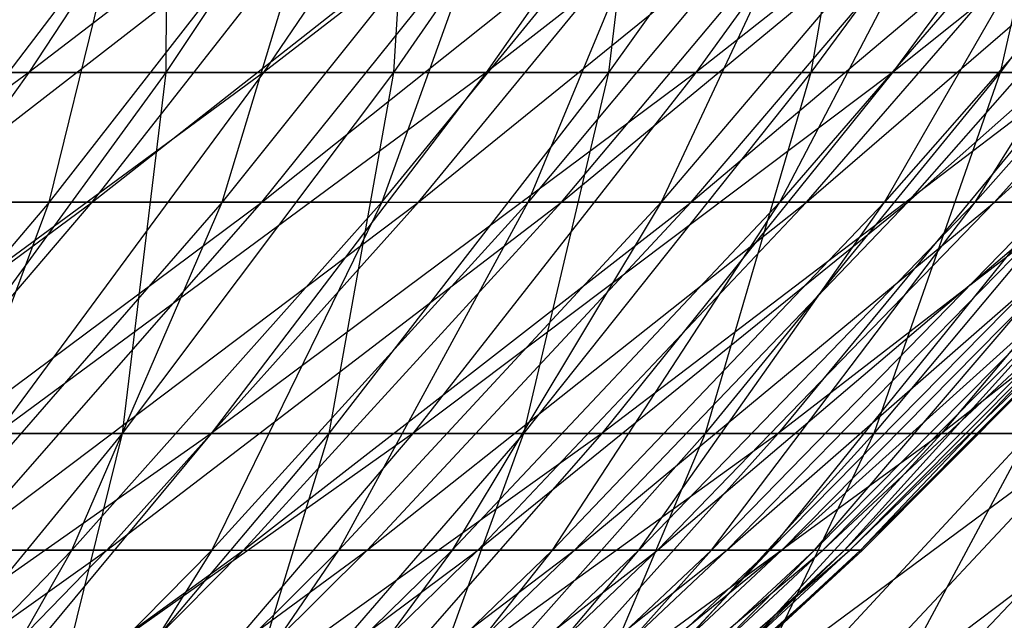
# Model space of a CAD drawing. Extents: x -125 to 125, y -143 to 0.
# Tile 160 of 256: x 33.83 to 38.83, y -125.8 to -122.75. Entities that reach past the tile are written whole.
import ezdxf

# ---------------------------------------------------------------- set-up
doc = ezdxf.new("R2010")
doc.units = 0
doc.header["$LTSCALE"] = 25.4
doc.layers.get('0').update_dxf_attribs({"linetype": 'CONTINUOUS'})

# ---------------------------------------------------------------- blocks, each defined once
blk = doc.blocks.new('NL2500027000_STL_3')
at = {"color": 0}
for p, q in [((35.1235, -121.1187, -30.0647), (33.876, -123.0214, -28.9969)), ((35.1235, -121.1187, -30.0647), (33.876, -123.0214, -28.9969)), ((36.3597, -121.1187, -28.5573), (33.876, -123.0214, -28.9969)), ((36.3597, -121.1187, -28.5573), (33.876, -123.0214, -28.9969)), ((35.8443, -121.1187, 29.2016), (34.5712, -123.0214, 28.1645)), ((35.8443, -121.1187, 29.2016), (34.5712, -123.0214, 28.1645)), ((34.5814, -121.1187, 30.6867), (34.5712, -123.0214, 28.1645)), ((34.5814, -121.1187, 30.6867), (34.5712, -123.0214, 28.1645)), ((36.3597, -121.1187, -28.5573), (35.0683, -123.0214, -27.543)), ((36.3597, -121.1187, -28.5573), (35.0683, -123.0214, -27.543)), ((37.5313, -121.1187, -26.9991), (35.0683, -123.0214, -27.543)), ((37.5313, -121.1187, -26.9991), (35.0683, -123.0214, -27.543)), ((37.0435, -121.1187, 27.6646), (35.7278, -123.0214, 26.682)), ((37.0435, -121.1187, 27.6646), (35.7278, -123.0214, 26.682)), ((35.8443, -121.1187, 29.2016), (35.7278, -123.0214, 26.682)), ((35.8443, -121.1187, 29.2016), (35.7278, -123.0214, 26.682)), ((37.5313, -121.1187, -26.9991), (36.1983, -123.0214, -26.0402)), ((37.5313, -121.1187, -26.9991), (36.1983, -123.0214, -26.0402)), ((38.6361, -121.1187, -25.3929), (36.1983, -123.0214, -26.0402)), ((38.6361, -121.1187, -25.3929), (36.1983, -123.0214, -26.0402)), ((38.1768, -121.1187, 26.0784), (36.8209, -123.0214, 25.1521)), ((38.1768, -121.1187, 26.0784), (36.8209, -123.0214, 25.1521)), ((37.0435, -121.1187, 27.6646), (36.8209, -123.0214, 25.1521)), ((37.0435, -121.1187, 27.6646), (36.8209, -123.0214, 25.1521)), ((38.6361, -121.1187, -25.3929), (37.2639, -123.0214, -24.491)), ((38.6361, -121.1187, -25.3929), (37.2639, -123.0214, -24.491)), ((39.6722, -121.1187, -23.7416), (37.2639, -123.0214, -24.491)), ((39.6722, -121.1187, -23.7416), (37.2639, -123.0214, -24.491)), ((39.2422, -121.1187, 24.4458), (37.8485, -123.0214, 23.5775)), ((39.2422, -121.1187, 24.4458), (37.8485, -123.0214, 23.5775)), ((38.1768, -121.1187, 26.0784), (37.8485, -123.0214, 23.5775)), ((38.1768, -121.1187, 26.0784), (37.8485, -123.0214, 23.5775)), ((39.6722, -121.1187, -23.7416), (38.2632, -123.0214, -22.8983)), ((39.6722, -121.1187, -23.7416), (38.2632, -123.0214, -22.8983)), ((40.6378, -121.1187, -22.048), (38.2632, -123.0214, -22.8983)), ((40.6378, -121.1187, -22.048), (38.2632, -123.0214, -22.8983)), ((40.2379, -121.1187, 22.7697), (38.8088, -123.0214, 21.961)), ((40.2379, -121.1187, 22.7697), (38.8088, -123.0214, 21.961)), ((39.2422, -121.1187, 24.4458), (38.8088, -123.0214, 21.961)), ((39.2422, -121.1187, 24.4458), (38.8088, -123.0214, 21.961)), ((33.2707, -123.6793, -21.9784), (34.6757, -121.8387, -22.9065)), ((33.2707, -123.6793, -21.9784), (34.6757, -121.8387, -22.9065)), ((33.2707, -123.6793, -21.9784), (35.6419, -121.8387, -21.3722)), ((33.2707, -123.6793, -21.9784), (35.6419, -121.8387, -21.3722)), ((35.4149, -121.8387, 21.7461), (33.98, -123.6793, 20.865)), ((33.98, -123.6793, 20.865), (34.4327, -121.8387, 23.2702)), ((35.4149, -121.8387, 21.7461), (33.98, -123.6793, 20.865)), ((33.98, -123.6793, 20.865), (34.4327, -121.8387, 23.2702)), ((34.1977, -123.6793, -20.5062), (35.6419, -121.8387, -21.3722)), ((34.1977, -123.6793, -20.5062), (35.6419, -121.8387, -21.3722)), ((34.1977, -123.6793, -20.5062), (36.5402, -121.8387, -19.7972)), ((34.1977, -123.6793, -20.5062), (36.5402, -121.8387, -19.7972)), ((36.3298, -121.8387, 20.1807), (34.8578, -123.6793, 19.363)), ((34.8578, -123.6793, 19.363), (35.4149, -121.8387, 21.7461)), ((36.3298, -121.8387, 20.1807), (34.8578, -123.6793, 19.363)), ((34.8578, -123.6793, 19.363), (35.4149, -121.8387, 21.7461)), ((35.0597, -123.6793, -18.995), (36.5402, -121.8387, -19.7972)), ((35.0597, -123.6793, -18.995), (36.5402, -121.8387, -19.7972)), ((35.0597, -123.6793, -18.995), (37.3689, -121.8387, -18.1845)), ((35.0597, -123.6793, -18.995), (37.3689, -121.8387, -18.1845)), ((36.3298, -121.8387, 20.1807), (35.6692, -123.6793, 17.8241)), ((35.6692, -123.6793, 17.8241), (37.1755, -121.8387, 18.5768)), ((35.6692, -123.6793, 17.8241), (37.1755, -121.8387, 18.5768)), ((36.3298, -121.8387, 20.1807), (35.6692, -123.6793, 17.8241)), ((35.8548, -123.6793, -17.4477), (37.3689, -121.8387, -18.1845)), ((35.8548, -123.6793, -17.4477), (37.3689, -121.8387, -18.1845)), ((35.8548, -123.6793, -17.4477), (38.1266, -121.8387, -16.5371)), ((35.8548, -123.6793, -17.4477), (38.1266, -121.8387, -16.5371)), ((37.9504, -121.8387, 16.9375), (36.4127, -123.6793, 16.2513)), ((36.4127, -123.6793, 16.2513), (37.1755, -121.8387, 18.5768)), ((37.9504, -121.8387, 16.9375), (36.4127, -123.6793, 16.2513)), ((36.4127, -123.6793, 16.2513), (37.1755, -121.8387, 18.5768)), ((36.5818, -123.6793, -15.8671), (38.1266, -121.8387, -16.5371)), ((36.5818, -123.6793, -15.8671), (38.1266, -121.8387, -16.5371)), ((36.5818, -123.6793, -15.8671), (38.8116, -121.8387, -14.8583)), ((36.5818, -123.6793, -15.8671), (38.8116, -121.8387, -14.8583)), ((37.9504, -121.8387, 16.9375), (37.0869, -123.6793, 14.6475)), ((38.6531, -121.8387, 15.266), (37.0869, -123.6793, 14.6475)), ((37.9504, -121.8387, 16.9375), (37.0869, -123.6793, 14.6475)), ((38.6531, -121.8387, 15.266), (37.0869, -123.6793, 14.6475)), ((37.2391, -123.6793, -14.2563), (38.8116, -121.8387, -14.8583)), ((37.2391, -123.6793, -14.2563), (38.8116, -121.8387, -14.8583)), ((37.2391, -123.6793, -14.2563), (39.4228, -121.8387, -13.1513)), ((37.2391, -123.6793, -14.2563), (39.4228, -121.8387, -13.1513)), ((39.2822, -121.8387, 13.5655), (37.6906, -123.6793, 13.0158)), ((37.6906, -123.6793, 13.0158), (38.6531, -121.8387, 15.266)), ((39.2822, -121.8387, 13.5655), (37.6906, -123.6793, 13.0158)), ((37.6906, -123.6793, 13.0158), (38.6531, -121.8387, 15.266)), ((37.8255, -123.6793, -12.6184), (39.4228, -121.8387, -13.1513)), ((37.8255, -123.6793, -12.6184), (39.4228, -121.8387, -13.1513)), ((37.8255, -123.6793, -12.6184), (39.9589, -121.8387, -11.4192)), ((37.8255, -123.6793, -12.6184), (39.9589, -121.8387, -11.4192)), ((39.8365, -121.8387, 11.8391), (38.2224, -123.6793, 11.3594)), ((38.2224, -123.6793, 11.3594), (39.2822, -121.8387, 13.5655)), ((39.8365, -121.8387, 11.8391), (38.2224, -123.6793, 11.3594)), ((38.2224, -123.6793, 11.3594), (39.2822, -121.8387, 13.5655)), ((38.3399, -123.6793, -10.9565), (39.9589, -121.8387, -11.4192)), ((38.3399, -123.6793, -10.9565), (39.9589, -121.8387, -11.4192)), ((38.3399, -123.6793, -10.9565), (40.419, -121.8387, -9.6653)), ((38.3399, -123.6793, -10.9565), (40.419, -121.8387, -9.6653)), ((40.315, -121.8387, 10.0902), (38.6815, -123.6793, 9.6814)), ((38.6815, -123.6793, 9.6814), (39.8365, -121.8387, 11.8391)), ((40.315, -121.8387, 10.0902), (38.6815, -123.6793, 9.6814)), ((38.6815, -123.6793, 9.6814), (39.8365, -121.8387, 11.8391)), ((38.7813, -123.6793, -9.2737), (40.419, -121.8387, -9.6653)), ((38.7813, -123.6793, -9.2737), (40.419, -121.8387, -9.6653)), ((38.7813, -123.6793, -9.2737), (40.8021, -121.8387, -7.893)), ((38.7813, -123.6793, -9.2737), (40.8021, -121.8387, -7.893)), ((33.876, -123.0214, -28.9969), (31.3649, -124.8536, -29.2264)), ((33.876, -123.0214, -28.9969), (31.3649, -124.8536, -29.2264)), ((33.876, -123.0214, -28.9969), (32.5691, -124.8536, -27.8782)), ((33.876, -123.0214, -28.9969), (32.5691, -124.8536, -27.8782)), ((35.0683, -123.0214, -27.543), (32.5691, -124.8536, -27.8782)), ((35.0683, -123.0214, -27.543), (32.5691, -124.8536, -27.8782)), ((33.876, -123.0214, -28.9969), (32.6235, -123.0214, -30.3992)), ((33.876, -123.0214, -28.9969), (32.6235, -123.0214, -30.3992)), ((34.5712, -123.0214, 28.1645), (33.2375, -124.8536, 27.0779)), ((34.5712, -123.0214, 28.1645), (33.2375, -124.8536, 27.0779)), ((33.3532, -123.0214, 29.5968), (34.5712, -123.0214, 28.1645)), ((33.3532, -123.0214, 29.5968), (34.5712, -123.0214, 28.1645)), ((35.0683, -123.0214, -27.543), (33.7154, -124.8536, -26.4804)), ((35.0683, -123.0214, -27.543), (33.7154, -124.8536, -26.4804)), ((36.1983, -123.0214, -26.0402), (33.7154, -124.8536, -26.4804)), ((36.1983, -123.0214, -26.0402), (33.7154, -124.8536, -26.4804)), ((35.0683, -123.0214, -27.543), (33.876, -123.0214, -28.9969)), ((35.0683, -123.0214, -27.543), (33.876, -123.0214, -28.9969)), ((35.7278, -123.0214, 26.682), (34.3494, -124.8536, 25.6526)), ((35.7278, -123.0214, 26.682), (34.3494, -124.8536, 25.6526)), ((34.5712, -123.0214, 28.1645), (34.3494, -124.8536, 25.6526)), ((34.5712, -123.0214, 28.1645), (34.3494, -124.8536, 25.6526)), ((34.5712, -123.0214, 28.1645), (35.7278, -123.0214, 26.682)), ((34.5712, -123.0214, 28.1645), (35.7278, -123.0214, 26.682)), ((36.1983, -123.0214, -26.0402), (34.8017, -124.8536, -25.0355)), ((36.1983, -123.0214, -26.0402), (34.8017, -124.8536, -25.0355)), ((37.2639, -123.0214, -24.491), (34.8017, -124.8536, -25.0355)), ((37.2639, -123.0214, -24.491), (34.8017, -124.8536, -25.0355)), ((36.1983, -123.0214, -26.0402), (35.0683, -123.0214, -27.543)), ((36.1983, -123.0214, -26.0402), (35.0683, -123.0214, -27.543)), ((36.8209, -123.0214, 25.1521), (35.4003, -124.8536, 24.1818)), ((36.8209, -123.0214, 25.1521), (35.4003, -124.8536, 24.1818)), ((35.7278, -123.0214, 26.682), (35.4003, -124.8536, 24.1818)), ((35.7278, -123.0214, 26.682), (35.4003, -124.8536, 24.1818)), ((35.7278, -123.0214, 26.682), (36.8209, -123.0214, 25.1521)), ((35.7278, -123.0214, 26.682), (36.8209, -123.0214, 25.1521)), ((37.2639, -123.0214, -24.491), (35.8262, -124.8536, -23.5462)), ((37.2639, -123.0214, -24.491), (35.8262, -124.8536, -23.5462)), ((38.2632, -123.0214, -22.8983), (35.8262, -124.8536, -23.5462)), ((38.2632, -123.0214, -22.8983), (35.8262, -124.8536, -23.5462)), ((37.2639, -123.0214, -24.491), (36.1983, -123.0214, -26.0402)), ((37.2639, -123.0214, -24.491), (36.1983, -123.0214, -26.0402)), ((37.8485, -123.0214, 23.5775), (36.3883, -124.8536, 22.6679)), ((37.8485, -123.0214, 23.5775), (36.3883, -124.8536, 22.6679)), ((36.8209, -123.0214, 25.1521), (36.3883, -124.8536, 22.6679)), ((36.8209, -123.0214, 25.1521), (36.3883, -124.8536, 22.6679)), ((38.2632, -123.0214, -22.8983), (36.787, -124.8536, -22.0149)), ((38.2632, -123.0214, -22.8983), (36.787, -124.8536, -22.0149)), ((39.1945, -123.0214, -21.2649), (36.787, -124.8536, -22.0149)), ((39.1945, -123.0214, -21.2649), (36.787, -124.8536, -22.0149)), ((36.8209, -123.0214, 25.1521), (37.8485, -123.0214, 23.5775)), ((36.8209, -123.0214, 25.1521), (37.8485, -123.0214, 23.5775)), ((38.2632, -123.0214, -22.8983), (37.2639, -123.0214, -24.491)), ((38.2632, -123.0214, -22.8983), (37.2639, -123.0214, -24.491)), ((38.8088, -123.0214, 21.961), (37.3115, -124.8536, 21.1138)), ((38.8088, -123.0214, 21.961), (37.3115, -124.8536, 21.1138)), ((37.8485, -123.0214, 23.5775), (37.3115, -124.8536, 21.1138)), ((37.8485, -123.0214, 23.5775), (37.3115, -124.8536, 21.1138)), ((39.1945, -123.0214, -21.2649), (37.6824, -124.8536, -20.4445)), ((39.1945, -123.0214, -21.2649), (37.6824, -124.8536, -20.4445)), ((40.0561, -123.0214, -19.5937), (37.6824, -124.8536, -20.4445)), ((40.0561, -123.0214, -19.5937), (37.6824, -124.8536, -20.4445)), ((37.8485, -123.0214, 23.5775), (38.8088, -123.0214, 21.961)), ((37.8485, -123.0214, 23.5775), (38.8088, -123.0214, 21.961)), ((39.7001, -123.0214, 20.3054), (38.1684, -124.8536, 19.5221)), ((39.7001, -123.0214, 20.3054), (38.1684, -124.8536, 19.5221)), ((38.8088, -123.0214, 21.961), (38.1684, -124.8536, 19.5221)), ((38.8088, -123.0214, 21.961), (38.1684, -124.8536, 19.5221)), ((39.1945, -123.0214, -21.2649), (38.2632, -123.0214, -22.8983)), ((39.1945, -123.0214, -21.2649), (38.2632, -123.0214, -22.8983)), ((40.0561, -123.0214, -19.5937), (38.5107, -124.8536, -18.8378)), ((40.0561, -123.0214, -19.5937), (38.5107, -124.8536, -18.8378)), ((40.8465, -123.0214, -17.8877), (38.5107, -124.8536, -18.8378)), ((40.8465, -123.0214, -17.8877), (38.5107, -124.8536, -18.8378)), ((38.8088, -123.0214, 21.961), (39.7001, -123.0214, 20.3054)), ((38.8088, -123.0214, 21.961), (39.7001, -123.0214, 20.3054)), ((31.8021, -125.4471, -21.0082), (34.1977, -123.6793, -20.5062)), ((31.8021, -125.4471, -21.0082), (34.1977, -123.6793, -20.5062)), ((33.98, -123.6793, 20.865), (32.48, -125.4471, 19.944)), ((33.98, -123.6793, 20.865), (32.48, -125.4471, 19.944)), ((32.6882, -125.4471, -19.601), (34.1977, -123.6793, -20.5062)), ((32.6882, -125.4471, -19.601), (34.1977, -123.6793, -20.5062)), ((32.6882, -125.4471, -19.601), (35.0597, -123.6793, -18.995)), ((32.6882, -125.4471, -19.601), (35.0597, -123.6793, -18.995)), ((33.98, -123.6793, 20.865), (33.0375, -123.6793, 22.3274)), ((33.98, -123.6793, 20.865), (33.0375, -123.6793, 22.3274)), ((33.2707, -123.6793, -21.9784), (34.1977, -123.6793, -20.5062)), ((33.2707, -123.6793, -21.9784), (34.1977, -123.6793, -20.5062)), ((34.8578, -123.6793, 19.363), (33.3191, -125.4471, 18.5083)), ((33.3191, -125.4471, 18.5083), (33.98, -123.6793, 20.865)), ((34.8578, -123.6793, 19.363), (33.3191, -125.4471, 18.5083)), ((33.3191, -125.4471, 18.5083), (33.98, -123.6793, 20.865)), ((33.512, -125.4471, -18.1565), (35.0597, -123.6793, -18.995)), ((33.512, -125.4471, -18.1565), (35.0597, -123.6793, -18.995)), ((33.512, -125.4471, -18.1565), (35.8548, -123.6793, -17.4477)), ((33.512, -125.4471, -18.1565), (35.8548, -123.6793, -17.4477)), ((34.8578, -123.6793, 19.363), (33.98, -123.6793, 20.865)), ((34.8578, -123.6793, 19.363), (33.98, -123.6793, 20.865)), ((35.6692, -123.6793, 17.8241), (34.0947, -125.4471, 17.0373)), ((34.0947, -125.4471, 17.0373), (34.8578, -123.6793, 19.363)), ((35.6692, -123.6793, 17.8241), (34.0947, -125.4471, 17.0373)), ((34.0947, -125.4471, 17.0373), (34.8578, -123.6793, 19.363)), ((34.1977, -123.6793, -20.5062), (35.0597, -123.6793, -18.995)), ((34.1977, -123.6793, -20.5062), (35.0597, -123.6793, -18.995)), ((34.2721, -125.4471, -16.6775), (35.8548, -123.6793, -17.4477)), ((34.2721, -125.4471, -16.6775), (35.8548, -123.6793, -17.4477)), ((34.2721, -125.4471, -16.6775), (36.5818, -123.6793, -15.8671)), ((34.2721, -125.4471, -16.6775), (36.5818, -123.6793, -15.8671)), ((35.6692, -123.6793, 17.8241), (34.8054, -125.4471, 15.5339)), ((34.8054, -125.4471, 15.5339), (36.4127, -123.6793, 16.2513)), ((34.8054, -125.4471, 15.5339), (36.4127, -123.6793, 16.2513)), ((35.6692, -123.6793, 17.8241), (34.8054, -125.4471, 15.5339)), ((35.6692, -123.6793, 17.8241), (34.8578, -123.6793, 19.363)), ((35.6692, -123.6793, 17.8241), (34.8578, -123.6793, 19.363)), ((34.967, -125.4471, -15.1667), (36.5818, -123.6793, -15.8671)), ((34.967, -125.4471, -15.1667), (36.5818, -123.6793, -15.8671)), ((34.967, -125.4471, -15.1667), (37.2391, -123.6793, -14.2563)), ((34.967, -125.4471, -15.1667), (37.2391, -123.6793, -14.2563)), ((35.0597, -123.6793, -18.995), (35.8548, -123.6793, -17.4477)), ((35.0597, -123.6793, -18.995), (35.8548, -123.6793, -17.4477)), ((37.0869, -123.6793, 14.6475), (35.4498, -125.4471, 14.0009)), ((35.4498, -125.4471, 14.0009), (36.4127, -123.6793, 16.2513)), ((37.0869, -123.6793, 14.6475), (35.4498, -125.4471, 14.0009)), ((35.4498, -125.4471, 14.0009), (36.4127, -123.6793, 16.2513)), ((35.5952, -125.4471, -13.627), (37.2391, -123.6793, -14.2563)), ((35.5952, -125.4471, -13.627), (37.2391, -123.6793, -14.2563)), ((35.5952, -125.4471, -13.627), (37.8255, -123.6793, -12.6184)), ((35.5952, -125.4471, -13.627), (37.8255, -123.6793, -12.6184)), ((35.6692, -123.6793, 17.8241), (36.4127, -123.6793, 16.2513)), ((35.6692, -123.6793, 17.8241), (36.4127, -123.6793, 16.2513)), ((35.8548, -123.6793, -17.4477), (36.5818, -123.6793, -15.8671)), ((35.8548, -123.6793, -17.4477), (36.5818, -123.6793, -15.8671)), ((37.0869, -123.6793, 14.6475), (36.0268, -125.4471, 12.4413)), ((37.6906, -123.6793, 13.0158), (36.0268, -125.4471, 12.4413)), ((37.0869, -123.6793, 14.6475), (36.0268, -125.4471, 12.4413)), ((37.6906, -123.6793, 13.0158), (36.0268, -125.4471, 12.4413)), ((36.1558, -125.4471, -12.0614), (37.8255, -123.6793, -12.6184)), ((36.1558, -125.4471, -12.0614), (37.8255, -123.6793, -12.6184)), ((36.1558, -125.4471, -12.0614), (38.3399, -123.6793, -10.9565)), ((36.1558, -125.4471, -12.0614), (38.3399, -123.6793, -10.9565)), ((37.0869, -123.6793, 14.6475), (36.4127, -123.6793, 16.2513)), ((37.0869, -123.6793, 14.6475), (36.4127, -123.6793, 16.2513)), ((38.2224, -123.6793, 11.3594), (36.5352, -125.4471, 10.858)), ((36.5352, -125.4471, 10.858), (37.6906, -123.6793, 13.0158)), ((38.2224, -123.6793, 11.3594), (36.5352, -125.4471, 10.858)), ((36.5352, -125.4471, 10.858), (37.6906, -123.6793, 13.0158)), ((36.5818, -123.6793, -15.8671), (37.2391, -123.6793, -14.2563)), ((36.5818, -123.6793, -15.8671), (37.2391, -123.6793, -14.2563)), ((36.6475, -125.4471, -10.4728), (38.3399, -123.6793, -10.9565)), ((36.6475, -125.4471, -10.4728), (38.3399, -123.6793, -10.9565)), ((36.6475, -125.4471, -10.4728), (38.7813, -123.6793, -9.2737)), ((36.6475, -125.4471, -10.4728), (38.7813, -123.6793, -9.2737)), ((38.6815, -123.6793, 9.6814), (36.974, -125.4471, 9.254)), ((36.974, -125.4471, 9.254), (38.2224, -123.6793, 11.3594)), ((38.6815, -123.6793, 9.6814), (36.974, -125.4471, 9.254)), ((36.974, -125.4471, 9.254), (38.2224, -123.6793, 11.3594)), ((37.0694, -125.4471, -8.8643), (38.7813, -123.6793, -9.2737)), ((37.0694, -125.4471, -8.8643), (38.7813, -123.6793, -9.2737)), ((37.0694, -125.4471, -8.8643), (39.1489, -123.6793, -7.5732)), ((37.0694, -125.4471, -8.8643), (39.1489, -123.6793, -7.5732)), ((37.6906, -123.6793, 13.0158), (37.0869, -123.6793, 14.6475)), ((37.6906, -123.6793, 13.0158), (37.0869, -123.6793, 14.6475)), ((37.2391, -123.6793, -14.2563), (37.8255, -123.6793, -12.6184)), ((37.2391, -123.6793, -14.2563), (37.8255, -123.6793, -12.6184)), ((39.067, -123.6793, 7.9849), (37.3425, -125.4471, 7.6324)), ((37.3425, -125.4471, 7.6324), (38.6815, -123.6793, 9.6814)), ((39.067, -123.6793, 7.9849), (37.3425, -125.4471, 7.6324)), ((37.3425, -125.4471, 7.6324), (38.6815, -123.6793, 9.6814)), ((37.4208, -125.4471, -7.2389), (39.1489, -123.6793, -7.5732)), ((37.4208, -125.4471, -7.2389), (39.1489, -123.6793, -7.5732)), ((37.4208, -125.4471, -7.2389), (39.442, -123.6793, -5.8584)), ((37.4208, -125.4471, -7.2389), (39.442, -123.6793, -5.8584)), ((39.3781, -123.6793, 6.2732), (37.6399, -125.4471, 5.9963)), ((37.6399, -125.4471, 5.9963), (39.067, -123.6793, 7.9849)), ((39.3781, -123.6793, 6.2732), (37.6399, -125.4471, 5.9963)), ((37.6399, -125.4471, 5.9963), (39.067, -123.6793, 7.9849)), ((38.2224, -123.6793, 11.3594), (37.6906, -123.6793, 13.0158)), ((38.2224, -123.6793, 11.3594), (37.6906, -123.6793, 13.0158)), ((37.7009, -125.4471, -5.5998), (39.442, -123.6793, -5.8584)), ((37.7009, -125.4471, -5.5998), (39.442, -123.6793, -5.8584)), ((37.7009, -125.4471, -5.5998), (39.66, -123.6793, -4.1324)), ((37.7009, -125.4471, -5.5998), (39.66, -123.6793, -4.1324)), ((37.8255, -123.6793, -12.6184), (38.3399, -123.6793, -10.9565)), ((37.8255, -123.6793, -12.6184), (38.3399, -123.6793, -10.9565)), ((37.8656, -125.4471, 4.3487), (39.6143, -123.6793, 4.5496)), ((37.8656, -125.4471, 4.3487), (39.6143, -123.6793, 4.5496)), ((37.8656, -125.4471, 4.3487), (39.3781, -123.6793, 6.2732)), ((37.8656, -125.4471, 4.3487), (39.3781, -123.6793, 6.2732)), ((37.9093, -125.4471, -3.95), (39.66, -123.6793, -4.1324)), ((37.9093, -125.4471, -3.95), (39.66, -123.6793, -4.1324)), ((37.9093, -125.4471, -3.95), (39.8025, -123.6793, -2.3985)), ((37.9093, -125.4471, -3.95), (39.8025, -123.6793, -2.3985)), ((39.6143, -123.6793, 4.5496), (38.0193, -125.4471, 2.6929)), ((39.775, -123.6793, 2.8173), (38.0193, -125.4471, 2.6929)), ((39.6143, -123.6793, 4.5496), (38.0193, -125.4471, 2.6929)), ((39.775, -123.6793, 2.8173), (38.0193, -125.4471, 2.6929)), ((39.8025, -123.6793, -2.3985), (38.0455, -125.4471, -2.2926)), ((38.0455, -125.4471, -2.2926), (39.8692, -123.6793, -0.66)), ((38.0455, -125.4471, -2.2926), (39.8692, -123.6793, -0.66)), ((39.8025, -123.6793, -2.3985), (38.0455, -125.4471, -2.2926)), ((39.8601, -123.6793, 1.0796), (38.1005, -125.4471, 1.032)), ((38.1005, -125.4471, 1.032), (39.775, -123.6793, 2.8173)), ((39.8601, -123.6793, 1.0796), (38.1005, -125.4471, 1.032)), ((38.1005, -125.4471, 1.032), (39.775, -123.6793, 2.8173)), ((39.8692, -123.6793, -0.66), (38.1093, -125.4471, -0.6309)), ((38.1093, -125.4471, -0.6309), (39.8601, -123.6793, 1.0796)), ((39.8692, -123.6793, -0.66), (38.1093, -125.4471, -0.6309)), ((38.1093, -125.4471, -0.6309), (39.8601, -123.6793, 1.0796)), ((38.6815, -123.6793, 9.6814), (38.2224, -123.6793, 11.3594)), ((38.6815, -123.6793, 9.6814), (38.2224, -123.6793, 11.3594)), ((38.3399, -123.6793, -10.9565), (38.7813, -123.6793, -9.2737)), ((38.3399, -123.6793, -10.9565), (38.7813, -123.6793, -9.2737)), ((39.067, -123.6793, 7.9849), (38.6815, -123.6793, 9.6814)), ((39.067, -123.6793, 7.9849), (38.6815, -123.6793, 9.6814)), ((38.7813, -123.6793, -9.2737), (39.1489, -123.6793, -7.5732)), ((38.7813, -123.6793, -9.2737), (39.1489, -123.6793, -7.5732)), ((34.8017, -124.8536, -25.0355), (32.3033, -126.6122, -25.3713)), ((34.8017, -124.8536, -25.0355), (32.3033, -126.6122, -25.3713)), ((34.3494, -124.8536, 25.6526), (32.9108, -126.6122, 24.5782)), ((34.3494, -124.8536, 25.6526), (32.9108, -126.6122, 24.5782)), ((33.2375, -124.8536, 27.0779), (34.3494, -124.8536, 25.6526)), ((33.2375, -124.8536, 27.0779), (34.3494, -124.8536, 25.6526)), ((34.8017, -124.8536, -25.0355), (33.3441, -126.6122, -23.987)), ((34.8017, -124.8536, -25.0355), (33.3441, -126.6122, -23.987)), ((35.8262, -124.8536, -23.5462), (33.3441, -126.6122, -23.987)), ((35.8262, -124.8536, -23.5462), (33.3441, -126.6122, -23.987)), ((34.8017, -124.8536, -25.0355), (33.7154, -124.8536, -26.4804)), ((34.8017, -124.8536, -25.0355), (33.7154, -124.8536, -26.4804)), ((35.4003, -124.8536, 24.1818), (33.9176, -126.6122, 23.169)), ((35.4003, -124.8536, 24.1818), (33.9176, -126.6122, 23.169)), ((34.3494, -124.8536, 25.6526), (33.9176, -126.6122, 23.169)), ((34.3494, -124.8536, 25.6526), (33.9176, -126.6122, 23.169)), ((35.8262, -124.8536, -23.5462), (34.3257, -126.6122, -22.56)), ((35.8262, -124.8536, -23.5462), (34.3257, -126.6122, -22.56)), ((36.787, -124.8536, -22.0149), (34.3257, -126.6122, -22.56)), ((36.787, -124.8536, -22.0149), (34.3257, -126.6122, -22.56)), ((34.3494, -124.8536, 25.6526), (35.4003, -124.8536, 24.1818)), ((34.3494, -124.8536, 25.6526), (35.4003, -124.8536, 24.1818)), ((35.8262, -124.8536, -23.5462), (34.8017, -124.8536, -25.0355)), ((35.8262, -124.8536, -23.5462), (34.8017, -124.8536, -25.0355)), ((36.3883, -124.8536, 22.6679), (34.8642, -126.6122, 21.7185)), ((36.3883, -124.8536, 22.6679), (34.8642, -126.6122, 21.7185)), ((35.4003, -124.8536, 24.1818), (34.8642, -126.6122, 21.7185)), ((35.4003, -124.8536, 24.1818), (34.8642, -126.6122, 21.7185)), ((36.787, -124.8536, -22.0149), (35.2462, -126.6122, -21.0929)), ((36.787, -124.8536, -22.0149), (35.2462, -126.6122, -21.0929)), ((37.6824, -124.8536, -20.4445), (35.2462, -126.6122, -21.0929)), ((37.6824, -124.8536, -20.4445), (35.2462, -126.6122, -21.0929)), ((35.4003, -124.8536, 24.1818), (36.3883, -124.8536, 22.6679)), ((35.4003, -124.8536, 24.1818), (36.3883, -124.8536, 22.6679)), ((37.3115, -124.8536, 21.1138), (35.7488, -126.6122, 20.2294)), ((37.3115, -124.8536, 21.1138), (35.7488, -126.6122, 20.2294)), ((36.3883, -124.8536, 22.6679), (35.7488, -126.6122, 20.2294)), ((36.3883, -124.8536, 22.6679), (35.7488, -126.6122, 20.2294)), ((36.787, -124.8536, -22.0149), (35.8262, -124.8536, -23.5462)), ((36.787, -124.8536, -22.0149), (35.8262, -124.8536, -23.5462)), ((37.6824, -124.8536, -20.4445), (36.1041, -126.6122, -19.5883)), ((37.6824, -124.8536, -20.4445), (36.1041, -126.6122, -19.5883)), ((38.5107, -124.8536, -18.8378), (36.1041, -126.6122, -19.5883)), ((38.5107, -124.8536, -18.8378), (36.1041, -126.6122, -19.5883)), ((36.3883, -124.8536, 22.6679), (37.3115, -124.8536, 21.1138)), ((36.3883, -124.8536, 22.6679), (37.3115, -124.8536, 21.1138)), ((38.1684, -124.8536, 19.5221), (36.5698, -126.6122, 18.7044)), ((38.1684, -124.8536, 19.5221), (36.5698, -126.6122, 18.7044)), ((37.3115, -124.8536, 21.1138), (36.5698, -126.6122, 18.7044)), ((37.3115, -124.8536, 21.1138), (36.5698, -126.6122, 18.7044)), ((37.6824, -124.8536, -20.4445), (36.787, -124.8536, -22.0149)), ((37.6824, -124.8536, -20.4445), (36.787, -124.8536, -22.0149)), ((38.5107, -124.8536, -18.8378), (36.8978, -126.6122, -18.0488)), ((38.5107, -124.8536, -18.8378), (36.8978, -126.6122, -18.0488)), ((39.2706, -124.8536, -17.1976), (36.8978, -126.6122, -18.0488)), ((39.2706, -124.8536, -17.1976), (36.8978, -126.6122, -18.0488)), ((37.3115, -124.8536, 21.1138), (38.1684, -124.8536, 19.5221)), ((37.3115, -124.8536, 21.1138), (38.1684, -124.8536, 19.5221)), ((38.9575, -124.8536, 17.8957), (37.3258, -126.6122, 17.1461)), ((38.9575, -124.8536, 17.8957), (37.3258, -126.6122, 17.1461)), ((38.1684, -124.8536, 19.5221), (37.3258, -126.6122, 17.1461)), ((38.1684, -124.8536, 19.5221), (37.3258, -126.6122, 17.1461)), ((39.2706, -124.8536, -17.1976), (37.6259, -126.6122, -16.4773)), ((39.2706, -124.8536, -17.1976), (37.6259, -126.6122, -16.4773)), ((39.9607, -124.8536, -15.5268), (37.6259, -126.6122, -16.4773)), ((39.9607, -124.8536, -15.5268), (37.6259, -126.6122, -16.4773)), ((38.5107, -124.8536, -18.8378), (37.6824, -124.8536, -20.4445)), ((38.5107, -124.8536, -18.8378), (37.6824, -124.8536, -20.4445)), ((39.6773, -124.8536, 16.2374), (38.0155, -126.6122, 15.5574)), ((39.6773, -124.8536, 16.2374), (38.0155, -126.6122, 15.5574)), ((38.9575, -124.8536, 17.8957), (38.0155, -126.6122, 15.5574)), ((38.9575, -124.8536, 17.8957), (38.0155, -126.6122, 15.5574)), ((38.1684, -124.8536, 19.5221), (38.9575, -124.8536, 17.8957)), ((38.1684, -124.8536, 19.5221), (38.9575, -124.8536, 17.8957)), ((39.2706, -124.8536, -17.1976), (38.5107, -124.8536, -18.8378)), ((39.2706, -124.8536, -17.1976), (38.5107, -124.8536, -18.8378)), ((31.9001, -127.1389, -17.2832), (34.2721, -125.4471, -16.6775)), ((31.9001, -127.1389, -17.2832), (34.2721, -125.4471, -16.6775)), ((34.0947, -125.4471, 17.0373), (32.4547, -127.1389, 16.2178)), ((34.0947, -125.4471, 17.0373), (32.4547, -127.1389, 16.2178)), ((32.6236, -127.1389, -15.8753), (34.2721, -125.4471, -16.6775)), ((32.6236, -127.1389, -15.8753), (34.2721, -125.4471, -16.6775)), ((32.6236, -127.1389, -15.8753), (34.967, -125.4471, -15.1667)), ((32.6236, -127.1389, -15.8753), (34.967, -125.4471, -15.1667)), ((34.8054, -125.4471, 15.5339), (33.1312, -127.1389, 14.7867)), ((33.1312, -127.1389, 14.7867), (34.0947, -125.4471, 17.0373)), ((34.8054, -125.4471, 15.5339), (33.1312, -127.1389, 14.7867)), ((33.1312, -127.1389, 14.7867), (34.0947, -125.4471, 17.0373)), ((33.285, -127.1389, -14.4372), (34.967, -125.4471, -15.1667)), ((33.285, -127.1389, -14.4372), (34.967, -125.4471, -15.1667)), ((33.285, -127.1389, -14.4372), (35.5952, -125.4471, -13.627)), ((33.285, -127.1389, -14.4372), (35.5952, -125.4471, -13.627)), ((34.0947, -125.4471, 17.0373), (33.3191, -125.4471, 18.5083)), ((34.0947, -125.4471, 17.0373), (33.3191, -125.4471, 18.5083)), ((33.512, -125.4471, -18.1565), (34.2721, -125.4471, -16.6775)), ((33.512, -125.4471, -18.1565), (34.2721, -125.4471, -16.6775)), ((34.8054, -125.4471, 15.5339), (33.7447, -127.1389, 13.3275)), ((33.7447, -127.1389, 13.3275), (35.4498, -125.4471, 14.0009)), ((33.7447, -127.1389, 13.3275), (35.4498, -125.4471, 14.0009)), ((34.8054, -125.4471, 15.5339), (33.7447, -127.1389, 13.3275)), ((33.8831, -127.1389, -12.9715), (35.5952, -125.4471, -13.627)), ((33.8831, -127.1389, -12.9715), (35.5952, -125.4471, -13.627)), ((33.8831, -127.1389, -12.9715), (36.1558, -125.4471, -12.0614)), ((33.8831, -127.1389, -12.9715), (36.1558, -125.4471, -12.0614)), ((34.8054, -125.4471, 15.5339), (34.0947, -125.4471, 17.0373)), ((34.8054, -125.4471, 15.5339), (34.0947, -125.4471, 17.0373)), ((34.2721, -125.4471, -16.6775), (34.967, -125.4471, -15.1667)), ((34.2721, -125.4471, -16.6775), (34.967, -125.4471, -15.1667)), ((36.0268, -125.4471, 12.4413), (34.2939, -127.1389, 11.8429)), ((34.2939, -127.1389, 11.8429), (35.4498, -125.4471, 14.0009)), ((36.0268, -125.4471, 12.4413), (34.2939, -127.1389, 11.8429)), ((34.2939, -127.1389, 11.8429), (35.4498, -125.4471, 14.0009)), ((34.4167, -127.1389, -11.4812), (36.1558, -125.4471, -12.0614)), ((34.4167, -127.1389, -11.4812), (36.1558, -125.4471, -12.0614)), ((34.4167, -127.1389, -11.4812), (36.6475, -125.4471, -10.4728)), ((34.4167, -127.1389, -11.4812), (36.6475, -125.4471, -10.4728)), ((36.0268, -125.4471, 12.4413), (34.7779, -127.1389, 10.3357)), ((36.5352, -125.4471, 10.858), (34.7779, -127.1389, 10.3357)), ((36.0268, -125.4471, 12.4413), (34.7779, -127.1389, 10.3357)), ((36.5352, -125.4471, 10.858), (34.7779, -127.1389, 10.3357)), ((34.8054, -125.4471, 15.5339), (35.4498, -125.4471, 14.0009)), ((34.8054, -125.4471, 15.5339), (35.4498, -125.4471, 14.0009)), ((34.8847, -127.1389, -9.9691), (36.6475, -125.4471, -10.4728)), ((34.8847, -127.1389, -9.9691), (36.6475, -125.4471, -10.4728)), ((34.8847, -127.1389, -9.9691), (37.0694, -125.4471, -8.8643)), ((34.8847, -127.1389, -9.9691), (37.0694, -125.4471, -8.8643)), ((34.967, -125.4471, -15.1667), (35.5952, -125.4471, -13.627)), ((34.967, -125.4471, -15.1667), (35.5952, -125.4471, -13.627)), ((36.974, -125.4471, 9.254), (35.1956, -127.1389, 8.8089)), ((35.1956, -127.1389, 8.8089), (36.5352, -125.4471, 10.858)), ((36.974, -125.4471, 9.254), (35.1956, -127.1389, 8.8089)), ((35.1956, -127.1389, 8.8089), (36.5352, -125.4471, 10.858)), ((35.2864, -127.1389, -8.4379), (37.0694, -125.4471, -8.8643)), ((35.2864, -127.1389, -8.4379), (37.0694, -125.4471, -8.8643)), ((35.2864, -127.1389, -8.4379), (37.4208, -125.4471, -7.2389)), ((35.2864, -127.1389, -8.4379), (37.4208, -125.4471, -7.2389)), ((36.0268, -125.4471, 12.4413), (35.4498, -125.4471, 14.0009)), ((36.0268, -125.4471, 12.4413), (35.4498, -125.4471, 14.0009)), ((37.3425, -125.4471, 7.6324), (35.5463, -127.1389, 7.2653)), ((35.5463, -127.1389, 7.2653), (36.974, -125.4471, 9.254)), ((37.3425, -125.4471, 7.6324), (35.5463, -127.1389, 7.2653)), ((35.5463, -127.1389, 7.2653), (36.974, -125.4471, 9.254)), ((35.5952, -125.4471, -13.627), (36.1558, -125.4471, -12.0614)), ((35.5952, -125.4471, -13.627), (36.1558, -125.4471, -12.0614)), ((35.6208, -127.1389, -6.8907), (37.4208, -125.4471, -7.2389)), ((35.6208, -127.1389, -6.8907), (37.4208, -125.4471, -7.2389)), ((35.6208, -127.1389, -6.8907), (37.7009, -125.4471, -5.5998)), ((35.6208, -127.1389, -6.8907), (37.7009, -125.4471, -5.5998)), ((37.6399, -125.4471, 5.9963), (35.8294, -127.1389, 5.7079)), ((35.8294, -127.1389, 5.7079), (37.3425, -125.4471, 7.6324)), ((37.6399, -125.4471, 5.9963), (35.8294, -127.1389, 5.7079)), ((35.8294, -127.1389, 5.7079), (37.3425, -125.4471, 7.6324)), ((35.8875, -127.1389, -5.3304), (37.7009, -125.4471, -5.5998)), ((35.8875, -127.1389, -5.3304), (37.7009, -125.4471, -5.5998)), ((35.8875, -127.1389, -5.3304), (37.9093, -125.4471, -3.95)), ((35.8875, -127.1389, -5.3304), (37.9093, -125.4471, -3.95)), ((36.5352, -125.4471, 10.858), (36.0268, -125.4471, 12.4413)), ((36.5352, -125.4471, 10.858), (36.0268, -125.4471, 12.4413)), ((37.8656, -125.4471, 4.3487), (36.0443, -127.1389, 4.1396)), ((36.0443, -127.1389, 4.1396), (37.6399, -125.4471, 5.9963)), ((37.8656, -125.4471, 4.3487), (36.0443, -127.1389, 4.1396)), ((36.0443, -127.1389, 4.1396), (37.6399, -125.4471, 5.9963)), ((36.0858, -127.1389, -3.76), (37.9093, -125.4471, -3.95)), ((36.0858, -127.1389, -3.76), (37.9093, -125.4471, -3.95)), ((36.0858, -127.1389, -3.76), (38.0455, -125.4471, -2.2926)), ((36.0858, -127.1389, -3.76), (38.0455, -125.4471, -2.2926)), ((36.1558, -125.4471, -12.0614), (36.6475, -125.4471, -10.4728)), ((36.1558, -125.4471, -12.0614), (36.6475, -125.4471, -10.4728)), ((36.1905, -127.1389, 2.5634), (38.0193, -125.4471, 2.6929)), ((36.1905, -127.1389, 2.5634), (38.0193, -125.4471, 2.6929)), ((36.1905, -127.1389, 2.5634), (37.8656, -125.4471, 4.3487)), ((36.1905, -127.1389, 2.5634), (37.8656, -125.4471, 4.3487)), ((38.0455, -125.4471, -2.2926), (36.2155, -127.1389, -2.1823)), ((36.2155, -127.1389, -2.1823), (38.1093, -125.4471, -0.6309)), ((36.2155, -127.1389, -2.1823), (38.1093, -125.4471, -0.6309)), ((38.0455, -125.4471, -2.2926), (36.2155, -127.1389, -2.1823)), ((38.0193, -125.4471, 2.6929), (36.2679, -127.1389, 0.9824)), ((38.1005, -125.4471, 1.032), (36.2679, -127.1389, 0.9824)), ((38.0193, -125.4471, 2.6929), (36.2679, -127.1389, 0.9824)), ((38.1005, -125.4471, 1.032), (36.2679, -127.1389, 0.9824)), ((38.1093, -125.4471, -0.6309), (36.2762, -127.1389, -0.6006)), ((36.2762, -127.1389, -0.6006), (38.1005, -125.4471, 1.032)), ((38.1093, -125.4471, -0.6309), (36.2762, -127.1389, -0.6006)), ((36.2762, -127.1389, -0.6006), (38.1005, -125.4471, 1.032)), ((36.974, -125.4471, 9.254), (36.5352, -125.4471, 10.858)), ((36.974, -125.4471, 9.254), (36.5352, -125.4471, 10.858)), ((36.6475, -125.4471, -10.4728), (37.0694, -125.4471, -8.8643)), ((36.6475, -125.4471, -10.4728), (37.0694, -125.4471, -8.8643)), ((37.3425, -125.4471, 7.6324), (36.974, -125.4471, 9.254)), ((37.3425, -125.4471, 7.6324), (36.974, -125.4471, 9.254)), ((37.0694, -125.4471, -8.8643), (37.4208, -125.4471, -7.2389)), ((37.0694, -125.4471, -8.8643), (37.4208, -125.4471, -7.2389)), ((37.6399, -125.4471, 5.9963), (37.3425, -125.4471, 7.6324)), ((37.6399, -125.4471, 5.9963), (37.3425, -125.4471, 7.6324)), ((37.4208, -125.4471, -7.2389), (37.7009, -125.4471, -5.5998)), ((37.4208, -125.4471, -7.2389), (37.7009, -125.4471, -5.5998)), ((37.8656, -125.4471, 4.3487), (37.6399, -125.4471, 5.9963)), ((37.8656, -125.4471, 4.3487), (37.6399, -125.4471, 5.9963)), ((37.7009, -125.4471, -5.5998), (37.9093, -125.4471, -3.95)), ((37.7009, -125.4471, -5.5998), (37.9093, -125.4471, -3.95)), ((37.8656, -125.4471, 4.3487), (38.0193, -125.4471, 2.6929)), ((37.8656, -125.4471, 4.3487), (38.0193, -125.4471, 2.6929)), ((37.9093, -125.4471, -3.95), (38.0455, -125.4471, -2.2926)), ((37.9093, -125.4471, -3.95), (38.0455, -125.4471, -2.2926)), ((38.1005, -125.4471, 1.032), (38.0193, -125.4471, 2.6929)), ((38.1005, -125.4471, 1.032), (38.0193, -125.4471, 2.6929)), ((38.0455, -125.4471, -2.2926), (38.1093, -125.4471, -0.6309)), ((38.0455, -125.4471, -2.2926), (38.1093, -125.4471, -0.6309)), ((38.1093, -125.4471, -0.6309), (38.1005, -125.4471, 1.032)), ((38.1093, -125.4471, -0.6309), (38.1005, -125.4471, 1.032))]:
    blk.add_line(p, q, dxfattribs=at)

msp = doc.modelspace()

# ---------------------------------------------------------------- block references
at = {"color": 253}
msp.add_blockref('NL2500027000_STL_3', (0, 0), dxfattribs=at)

doc.saveas('drawing.dxf')
